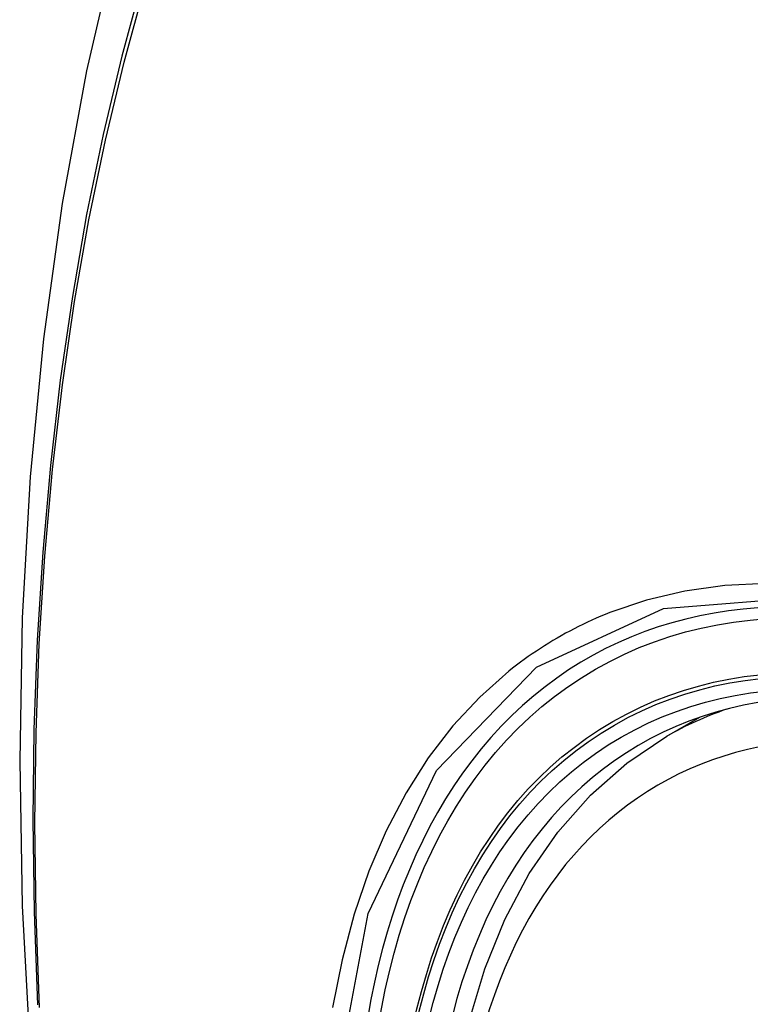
# Model space of a CAD drawing. Header units: inches. Extents: x 532.5 to 626.4, y 205.4 to 289.5.
# Tile 6 of 92: x 577.467 to 577.695, y 248.01 to 248.317. Entities that reach past the tile are written whole.
import ezdxf

# ---------------------------------------------------------------- set-up
doc = ezdxf.new("R2010")
doc.units = ezdxf.units.IN
doc.header["$MEASUREMENT"] = 0
doc.layers.add('Visible Edges(ANSI)', color=7, linetype='Continuous', lineweight=25)
doc.layers.add('Visible Tangent Edges(ANSI)', color=7, linetype='Continuous', lineweight=25)

msp = doc.modelspace()

# ---------------------------------------------------------------- linework, layer by layer
at = {"layer": 'Visible Edges(ANSI)'}
msp.add_line((577.66851, 248.09388), (577.67882, 248.09982), dxfattribs=at)
at = {"layer": 'Visible Edges(ANSI)', "flags": 128}
for points in [[(577.5208, 248.41881), (577.50796, 248.3807), (577.49691, 248.34147), (577.48762, 248.30118), (577.48006, 248.25991), (577.47422, 248.21772), (577.47008, 248.17467), (577.4676, 248.13083), (577.46678, 248.08626), (577.4676, 248.04101), (577.47002, 247.99516), (577.47404, 247.94876), (577.47964, 247.90189), (577.48679, 247.8546), (577.49547, 247.80696), (577.50566, 247.75905), (577.51733, 247.71093)], [(577.60318, 247.98725), (577.60679, 248.00481), (577.61173, 248.02138), (577.61801, 248.03684), (577.62561, 248.0511), (577.63451, 248.06405), (577.64468, 248.07557), (577.65604, 248.08555), (577.66851, 248.09388)]]:
    msp.add_lwpolyline(points, dxfattribs=at)
at = {"layer": 'Visible Edges(ANSI)'}
for centre, major_axis, start_param, end_param in [((577.92214, 247.31549), (-0.64835, 1.12588), 5.16346, 5.835982), ((577.8174, 247.81844), (0.15718, -0.27294), 2.362013, 7.062765)]:
    msp.add_ellipse(centre, major_axis=major_axis, ratio=0.578093, start_param=start_param, end_param=end_param, dxfattribs=at)
msp.add_ellipse((577.81392, 247.81644), major_axis=(-0.15963, 0.2772), ratio=0.578093, dxfattribs=at)
at = {"layer": 'Visible Tangent Edges(ANSI)', "flags": 128}
for points in [[(577.51996, 248.37522), (577.5122, 248.35273), (577.50507, 248.32958), (577.4986, 248.3058), (577.4928, 248.2814), (577.48766, 248.25642), (577.4832, 248.23088), (577.47943, 248.20482), (577.47635, 248.17827), (577.47395, 248.15126), (577.47225, 248.12383), (577.47123, 248.09601), (577.47091, 248.0678), (577.47126, 248.03922), (577.47231, 248.01025)], [(577.47295, 248.00941), (577.4719, 248.03831), (577.47154, 248.06683), (577.47187, 248.09496), (577.47288, 248.1227), (577.4746, 248.15004), (577.477, 248.17696), (577.4801, 248.20341), (577.48389, 248.22936), (577.48836, 248.25478), (577.49352, 248.27964), (577.49934, 248.30391), (577.50583, 248.32757), (577.51296, 248.35058), (577.52074, 248.37294)], [(577.93862, 247.99577), (577.92576, 248.01125), (577.9125, 248.02609), (577.89888, 248.04024), (577.88496, 248.05362), (577.87082, 248.06618), (577.8565, 248.07787), (577.84202, 248.08868), (577.82743, 248.09857), (577.81277, 248.10751), (577.79808, 248.11547), (577.78344, 248.12239), (577.76892, 248.12827), (577.75455, 248.13308), (577.74038, 248.13682), (577.72645, 248.13948), (577.71282, 248.14104), (577.69951, 248.1415), (577.6866, 248.14086), (577.67415, 248.13912), (577.66219, 248.13631), (577.65074, 248.13243)], [(577.56515, 247.98385), (577.57541, 248.03863), (577.59667, 248.0832), (577.62782, 248.11539), (577.6675, 248.13368), (577.7141, 248.13739), (577.76529, 248.12628), (577.81874, 248.10084), (577.87179, 248.0623), (577.92222, 248.0123)], [(577.65074, 248.13243), (577.64932, 248.13186), (577.6479, 248.13127), (577.6465, 248.13066), (577.6451, 248.13004), (577.64372, 248.1294), (577.64234, 248.12875), (577.64097, 248.12807), (577.63962, 248.12739), (577.63827, 248.12668), (577.63693, 248.12596), (577.6356, 248.12522), (577.63428, 248.12447), (577.63297, 248.12369), (577.63167, 248.12291), (577.63038, 248.1221), (577.62909, 248.12128), (577.62782, 248.12044), (577.62656, 248.11959), (577.62531, 248.11872), (577.62407, 248.11784), (577.62284, 248.11693), (577.62162, 248.11602), (577.62041, 248.11508), (577.61921, 248.11413)], [(577.61921, 248.11413), (577.61018, 248.10611), (577.60182, 248.0971), (577.59415, 248.08713), (577.58721, 248.07624), (577.58102, 248.06447), (577.57562, 248.05185), (577.57102, 248.03843), (577.56725, 248.02426), (577.5643, 248.00939)]]:
    msp.add_lwpolyline(points, dxfattribs=at)
at = {"layer": 'Visible Tangent Edges(ANSI)'}
for centre, major_axis, start_param, end_param in [((577.8164, 247.81787), (-0.17285, 0.30015), 5.049711, 10.658253), ((577.81635, 247.81784), (-0.1503, 0.261), 4.099688, 6.899754), ((577.82471, 247.82265), (-0.15619, 0.27123), 6.170881, 6.283185)]:
    msp.add_ellipse(centre, major_axis=major_axis, ratio=0.578093, start_param=start_param, end_param=end_param, dxfattribs=at)
for centre, major_axis in [((577.817, 247.81821), (0.17078, -0.29656)), ((577.81402, 247.8165), (-0.16238, 0.28198)), ((577.81392, 247.81644), (0.16178, -0.28094))]:
    msp.add_ellipse(centre, major_axis=major_axis, ratio=0.578093, dxfattribs=at)

doc.saveas('drawing.dxf')
